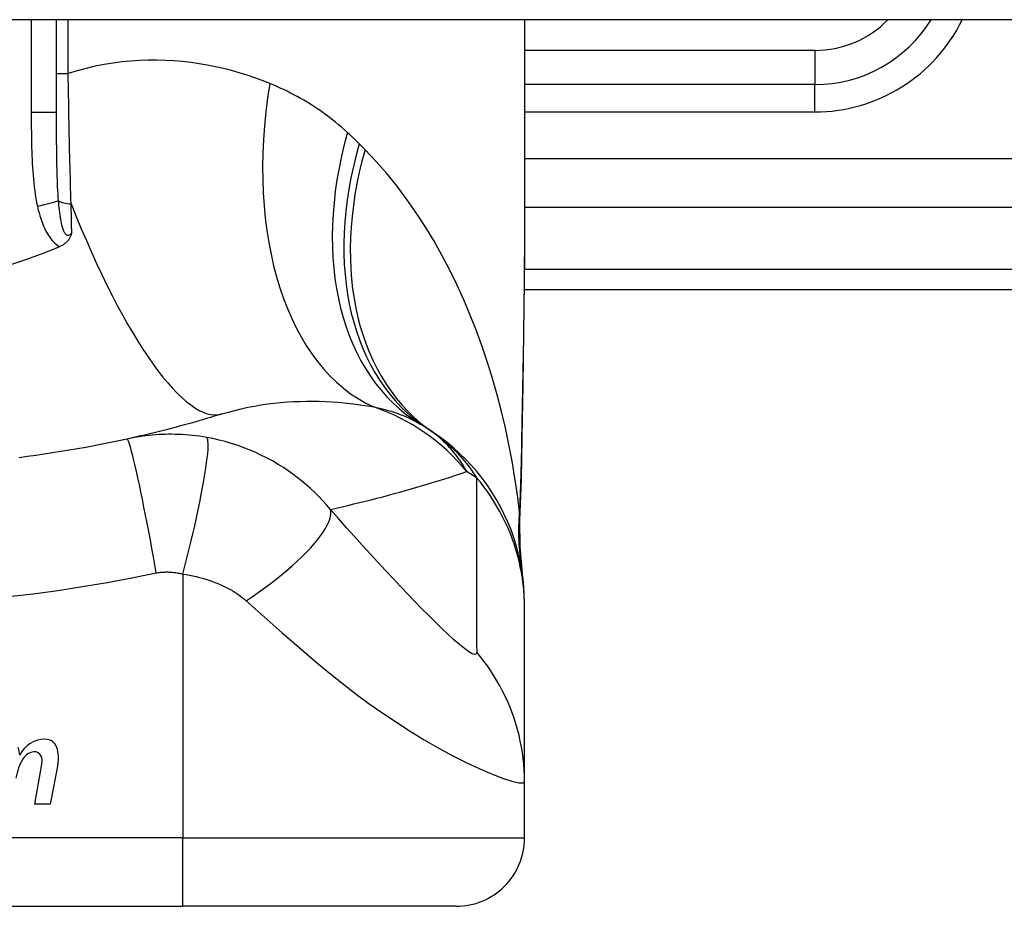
# Model space of a CAD drawing. Header units: inches. Extents: x 14 to 456, y 41 to 215.
# Tile 196 of 256: x 66.139 to 66.707, y 213.002 to 213.513. Entities that reach past the tile are written whole.
import ezdxf

# ---------------------------------------------------------------- set-up
doc = ezdxf.new("R2010")
doc.units = ezdxf.units.IN
doc.header["$MEASUREMENT"] = 0
doc.layers.add('Visible Edges(ANSI)', color=7, linetype='Continuous', lineweight=25)
doc.layers.add('Visible Tangent Edges(ANSI)', color=7, linetype='Continuous', lineweight=25)

msp = doc.modelspace()

# ---------------------------------------------------------------- linework, layer by layer
at = {"layer": 'Visible Edges(ANSI)'}
for p, q in [((109.5002228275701, 213.5133270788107), (61.89522282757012, 213.513327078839)), ((66.16039605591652, 213.4599317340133), (66.16039605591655, 213.5133270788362)), ((66.43008109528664, 213.5133270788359), (66.43008109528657, 213.3913785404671)), ((66.5974039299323, 213.4759176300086), (66.43008109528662, 213.4759176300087)), ((66.42989317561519, 213.3578073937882), (66.79425432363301, 213.3578073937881)), ((66.43008109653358, 213.17477801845), (66.43008109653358, 213.1771994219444)), ((66.43008109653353, 213.0743523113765), (66.43008109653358, 213.17477801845)), ((66.14794300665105, 213.0613475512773), (66.15199852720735, 213.0843475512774)), ((66.16118503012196, 213.0841997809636), (66.15674300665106, 213.0613475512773)), ((66.43008109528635, 213.0418152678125), (66.43008109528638, 213.0743523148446)), ((66.15674300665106, 213.0613475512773), (66.14794300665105, 213.0613475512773)), ((65.85921495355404, 213.0024451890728), (66.23323070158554, 213.0024451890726)), ((66.39071101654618, 213.0024451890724), (66.23323070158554, 213.0024451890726))]:
    msp.add_line(p, q, dxfattribs=at)
at = {"layer": 'Visible Edges(ANSI)', "flags": 128}
for points in [[(66.16915426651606, 213.3904865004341), (66.16903545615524, 213.3901038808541), (66.168909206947, 213.3897236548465), (66.16877465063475, 213.38934622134), (66.1686304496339, 213.3889710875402), (66.1684743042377, 213.3885960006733), (66.16830471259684, 213.3882213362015), (66.16812029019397, 213.387847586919), (66.16791958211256, 213.3874752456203), (66.1677011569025, 213.3871047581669), (66.16746358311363, 213.3867366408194), (66.16720542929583, 213.3863713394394), (66.166925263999, 213.3860093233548), (66.16662165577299, 213.3856511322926), (66.16629317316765, 213.3852971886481), (66.16594429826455, 213.3849535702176), (66.16557986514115, 213.3846249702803), (66.1652005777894, 213.3843113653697), (66.16480711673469, 213.384012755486), (66.16440013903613, 213.3837291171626), (66.16398039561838, 213.383460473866), (66.16354852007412, 213.3832067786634), (66.1631052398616, 213.3829680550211), (66.16265123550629, 213.3827442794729), (66.16218716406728, 213.382535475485)], [(66.43008109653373, 213.3913785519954), (66.4299376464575, 213.3623650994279), (66.42957686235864, 213.3328642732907), (66.42910309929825, 213.3029766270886), (66.42862072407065, 213.2728026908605)], [(66.16039604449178, 213.3817737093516), (66.15150950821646, 213.3782090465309), (66.14247335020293, 213.3749375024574), (66.13329479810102, 213.3719622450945)], [(66.16218716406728, 213.382535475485), (66.1621126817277, 213.3825034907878), (66.16203817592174, 213.382471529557), (66.16196367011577, 213.3824395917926), (66.16188914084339, 213.3824076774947), (66.16181461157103, 213.3823757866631), (66.16174005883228, 213.3823439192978), (66.16166548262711, 213.3823120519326), (66.16159090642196, 213.3822802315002), (66.16151633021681, 213.3822484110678), (66.16144173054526, 213.3822166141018), (66.16136710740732, 213.3821848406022), (66.16129248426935, 213.382153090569), (66.16121786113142, 213.3821213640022), (66.16114321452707, 213.3820896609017), (66.16106854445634, 213.3820579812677), (66.1609938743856, 213.3820263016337), (66.16091918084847, 213.381994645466), (66.16084448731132, 213.3819630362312), (66.1607697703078, 213.3819314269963), (66.16069505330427, 213.3818998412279), (66.16062033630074, 213.3818682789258), (66.16054557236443, 213.3818367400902), (66.1604708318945, 213.3818052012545), (66.16039604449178, 213.3817737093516)], [(66.25572330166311, 213.2861348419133), (66.25351846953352, 213.2854543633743), (66.25130699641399, 213.284780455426), (66.24908888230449, 213.2841131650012), (66.24686412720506, 213.2834525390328), (66.24463270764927, 213.282798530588), (66.24239464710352, 213.2821512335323), (66.24014992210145, 213.2815106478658), (66.23789855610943, 213.2808768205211), (66.23564050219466, 213.2802497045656), (66.23337580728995, 213.2796293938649), (66.23110442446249, 213.2790159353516), (66.22882635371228, 213.2784092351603), (66.22654159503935, 213.277809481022), (66.22425012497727, 213.2772165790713), (66.22195196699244, 213.2766306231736), (66.21964707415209, 213.276051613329), (66.21733546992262, 213.2754795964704), (66.2150171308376, 213.2749145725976), (66.21269203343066, 213.2743565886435), (66.21036020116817, 213.2738056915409), (66.20802163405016, 213.2732618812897), (66.20567628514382, 213.2727252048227), (66.20332415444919, 213.2721956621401), (66.20096526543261, 213.2716733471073)], [(66.20096526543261, 213.2716733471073), (66.19623847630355, 213.2706527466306), (66.1915073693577, 213.2696658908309), (66.18676075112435, 213.26871029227), (66.18200542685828, 213.2677873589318), (66.17724172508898, 213.2668969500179), (66.17246999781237, 213.2660391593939), (66.16769062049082, 213.2652138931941), (66.16290403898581, 213.2644211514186), (66.1581106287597, 213.2636609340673), (66.15331067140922, 213.2629332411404), (66.14850444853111, 213.2622379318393), (66.14369219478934, 213.2615750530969), (66.13887421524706, 213.2609445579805)], [(66.43008109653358, 213.1771994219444), (66.42998974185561, 213.1818439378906), (66.42971248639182, 213.1865233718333), (66.42924515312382, 213.1912267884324), (66.42858435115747, 213.1959429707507), (66.42772758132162, 213.2006602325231), (66.42667327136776, 213.2053664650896), (66.42542085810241, 213.2100494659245), (66.4239707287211, 213.214696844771), (66.42232434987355, 213.2192961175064), (66.42048420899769, 213.2238350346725), (66.41845380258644, 213.2283013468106), (66.41623767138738, 213.2326832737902), (66.41384133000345, 213.2369692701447), (66.41127118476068, 213.2411484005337), (66.40853458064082, 213.2452102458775), (66.40563963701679, 213.2491451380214), (66.40259517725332, 213.2529441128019), (66.39941072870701, 213.2565990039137), (66.39609631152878, 213.2601025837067), (66.39266243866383, 213.2634484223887), (66.38911995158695, 213.266631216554), (66.38547996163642, 213.2696463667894), (66.38175370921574, 213.2724904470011), (66.37795252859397, 213.2751608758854)], [(66.42862072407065, 213.2728026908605), (66.42811992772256, 213.2484977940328), (66.42727910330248, 213.2246988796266)], [(66.42727910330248, 213.2246988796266), (66.42732742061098, 213.2095230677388), (66.42882138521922, 213.1944035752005)]]:
    msp.add_lwpolyline(points, dxfattribs=at)
at = {"layer": 'Visible Edges(ANSI)'}
for centre, radius, start, end in [((66.59740392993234, 213.554657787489), 0.0787401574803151, 269.9999999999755, 328.3384884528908), ((66.30892404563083, 213.1792345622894), 0.1181102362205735, 56.47918401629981, 58.69993221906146), ((66.04622282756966, 212.7826494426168), 0.59381149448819, 56.03787205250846, 56.47918401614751), ((66.15385650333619, 213.0823582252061), 0.0163712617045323, 89.67879642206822, 153.9507817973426), ((66.15390903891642, 213.0917293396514), 0.0069999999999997, 18.47479057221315, 89.67879642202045), ((66.11998652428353, 213.0883363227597), 0.019199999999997, 3.616895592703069, 16.99279734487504), ((66.14824129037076, 213.0830755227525), 0.0084000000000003, 96.10268245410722, 147.6083346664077), ((66.14777352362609, 213.0874505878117), 0.0040000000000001, 23.5487451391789, 96.102682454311), ((66.14233778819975, 213.0878633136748), 0.019200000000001, 349.0000000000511, 18.47479057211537), ((66.16759662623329, 213.0714049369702), 0.0310000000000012, 148.5584146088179, 170.8256547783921), ((66.14392329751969, 213.0857725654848), 0.0082000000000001, 349.9922013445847, 23.54874513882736), ((66.3907110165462, 213.0418152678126), 0.0393700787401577, 269.9999999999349, 0)]:
    msp.add_arc(centre, radius, start, end, dxfattribs=at)
at = {"layer": 'Visible Tangent Edges(ANSI)'}
for p, q in [((66.14581848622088, 213.5133270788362), (66.14581848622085, 213.4599317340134)), ((66.1671381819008, 213.4823718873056), (66.16713818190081, 213.5133270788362)), ((66.59740392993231, 213.4956026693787), (66.43008109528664, 213.4956026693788)), ((66.59740392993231, 213.4956026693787), (66.5974039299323, 213.4759176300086)), ((66.16039605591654, 213.4823718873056), (66.16713818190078, 213.4823718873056)), ((66.59740392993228, 213.4601695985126), (66.5974039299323, 213.4759176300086)), ((66.16039605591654, 213.4599317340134), (66.14581848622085, 213.4599317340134)), ((66.43008109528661, 213.4601695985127), (66.59740392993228, 213.4601695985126)), ((67.02017348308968, 213.4331701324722), (66.4300810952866, 213.4331701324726)), ((66.4300810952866, 213.4053312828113), (66.9741406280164, 213.405331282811)), ((66.79425432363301, 213.3693386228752), (66.42999554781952, 213.3693386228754)), ((66.2332307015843, 213.193894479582), (66.23323070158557, 213.0418152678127)), ((66.23323070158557, 213.0418152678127), (65.85921495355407, 213.0418152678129)), ((66.23323070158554, 213.0024451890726), (66.23323070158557, 213.0418152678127)), ((66.23323070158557, 213.0418152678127), (66.43008109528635, 213.0418152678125))]:
    msp.add_line(p, q, dxfattribs=at)
at = {"layer": 'Visible Tangent Edges(ANSI)', "flags": 128}
for points in [[(66.28323654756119, 213.4765636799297), (66.27894520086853, 213.4782412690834), (66.27459119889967, 213.4798265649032), (66.27017677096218, 213.481315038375), (66.26570414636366, 213.4827021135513), (66.26117553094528, 213.4839832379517), (66.25659320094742, 213.4851538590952), (66.25195936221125, 213.4862094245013), (66.24727622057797, 213.4871454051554), (66.24254602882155, 213.4879572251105), (66.23777101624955, 213.4886403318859), (66.23295294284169, 213.4891910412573), (66.22809293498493, 213.4896056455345), (66.22319216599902, 213.4898796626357), (66.21825183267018, 213.4900086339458), (66.21327310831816, 213.4899881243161), (66.20825718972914, 213.4898136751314), (66.20320525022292, 213.48948080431), (66.19811848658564, 213.4889850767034), (66.1929980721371, 213.4883220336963), (66.18785069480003, 213.4874872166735), (66.18268527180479, 213.4864774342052), (66.17750752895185, 213.4852900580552), (66.17232323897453, 213.4839224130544), (66.16713817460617, 213.4823718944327)], [(66.16881250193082, 213.4072308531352), (66.16871474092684, 213.4102276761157), (66.16861944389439, 213.4132409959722), (66.16852661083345, 213.4162700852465), (66.16843628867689, 213.4193141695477), (66.16834847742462, 213.4223725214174), (66.16826313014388, 213.4254443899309), (66.16818031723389, 213.42852904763), (66.16809999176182, 213.4316257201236), (66.16802220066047, 213.4347336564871), (66.16794687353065, 213.4378521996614), (66.16787403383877, 213.4409810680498), (66.16780358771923, 213.4441200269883), (66.16773555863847, 213.4472688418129), (66.16766989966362, 213.4504273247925), (66.16760658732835, 213.4535951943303), (66.16754557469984, 213.4567722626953), (66.1674868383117, 213.4599577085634), (66.16743040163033, 213.4631496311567), (66.16737621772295, 213.4663468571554), (66.16732426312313, 213.4695482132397), (66.1672744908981, 213.4727525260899), (66.16722692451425, 213.4759586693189), (66.16718149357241, 213.4791655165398), (66.16713817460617, 213.4823718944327)], [(66.32803392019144, 213.448355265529), (66.3263556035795, 213.4498752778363), (66.3246594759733, 213.4513644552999), (66.32294574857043, 213.4528228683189), (66.32121465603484, 213.4542506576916), (66.31946636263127, 213.4556478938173), (66.31770112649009, 213.4570146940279), (66.31591908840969, 213.4583511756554), (66.31412052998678, 213.4596574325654), (66.31230563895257, 213.4609335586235), (66.31047488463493, 213.4621795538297), (66.30862843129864, 213.463395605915), (66.30676632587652, 213.4645819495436), (66.30488866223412, 213.4657387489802), (66.30299551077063, 213.4668662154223), (66.30108696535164, 213.4679645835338), (66.29916311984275, 213.4690340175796), (66.29722397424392, 213.47007477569), (66.29526955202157, 213.471086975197), (66.29330013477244, 213.4720706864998), (66.29131595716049, 213.4730259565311), (66.28931725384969, 213.4739528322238), (66.28730428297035, 213.4748514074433), (66.28527727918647, 213.4757216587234), (66.28323654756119, 213.4765636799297)], [(66.14581848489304, 213.4599317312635), (66.14581984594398, 213.4576715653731), (66.14582444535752, 213.4554111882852), (66.14583312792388, 213.4531506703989), (66.14584673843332, 213.4508901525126), (66.14586626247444, 213.4486296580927), (66.1458929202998, 213.4463692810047), (66.14592774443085, 213.4441090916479), (66.14597186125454, 213.4418492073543), (66.14602630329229, 213.4395897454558), (66.14609257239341, 213.4373307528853), (66.14617245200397, 213.4350721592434), (66.14626767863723, 213.4328138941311), (66.14637998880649, 213.4305558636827), (66.14651111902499, 213.4282980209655), (66.1466628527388, 213.4260402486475), (66.14683678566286, 213.4237826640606), (66.14703446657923, 213.4215264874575), (66.14725927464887, 213.4192729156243), (66.14751463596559, 213.4170230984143), (66.1478040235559, 213.4147781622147), (66.14813095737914, 213.4125392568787), (66.14849886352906, 213.4103075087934), (66.14891126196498, 213.4080840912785), (66.14937162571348, 213.4058701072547)], [(66.1615196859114, 213.4090071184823), (66.16137412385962, 213.4109582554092), (66.16124369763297, 213.4129317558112), (66.16112735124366, 213.4149263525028), (66.16102395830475, 213.4169407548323), (66.16093243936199, 213.4189736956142), (66.1608516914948, 213.4210239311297), (66.16078061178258, 213.4230901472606), (66.16071807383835, 213.4251710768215), (66.16066306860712, 213.4272654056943), (66.16061510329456, 213.4293716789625), (66.16057361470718, 213.4314894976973), (66.16053811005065, 213.4336186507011), (66.16050800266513, 213.4357588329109), (66.16048272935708, 213.437909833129), (66.16046177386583, 213.4400713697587), (66.16044457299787, 213.4422431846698), (66.1604306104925, 213.4444249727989), (66.16041960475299, 213.4466161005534), (66.16041118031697, 213.448816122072), (66.16040498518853, 213.4510245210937), (66.16040069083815, 213.4532408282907), (66.16039794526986, 213.455464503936), (66.16039649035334, 213.4576950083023), (66.16039604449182, 213.4599317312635)], [(66.334846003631, 213.4418125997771), (66.33456734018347, 213.4420913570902), (66.33428823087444, 213.4423695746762), (66.33400867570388, 213.4426472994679), (66.3337286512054, 213.4429244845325), (66.33344820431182, 213.44320112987), (66.33316728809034, 213.4434772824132), (66.33288592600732, 213.4437528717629), (66.33260411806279, 213.4440279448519), (66.33232184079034, 213.4443024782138), (66.33203914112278, 213.4445764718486), (66.33175597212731, 213.4448499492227), (66.33147235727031, 213.4451228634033), (66.33118827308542, 213.4453952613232), (66.3309037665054, 213.4456670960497), (66.33061881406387, 213.4459383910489), (66.33033339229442, 213.4462091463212), (66.33004752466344, 213.4464793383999), (66.32976121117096, 213.4467489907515), (66.32947445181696, 213.447018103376), (66.32918724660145, 213.447286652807), (66.32889959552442, 213.4475546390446), (66.32861147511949, 213.4478220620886), (66.32832293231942, 213.4480889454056), (66.32803392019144, 213.448355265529)], [(66.33819346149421, 213.4384299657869), (66.33805500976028, 213.4385709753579), (66.33791648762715, 213.4387119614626), (66.33777787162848, 213.4388529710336), (66.33763918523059, 213.4389939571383), (66.33750038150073, 213.4391349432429), (66.33736148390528, 213.4392759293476), (66.33722251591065, 213.4394169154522), (66.33708343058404, 213.4395578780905), (66.33694427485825, 213.4396988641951), (66.33680502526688, 213.4398398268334), (66.3366656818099, 213.4399807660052), (66.33652624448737, 213.4401217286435), (66.33638673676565, 213.4402626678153), (66.33624711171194, 213.4404036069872), (66.33610741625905, 213.4405445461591), (66.33596762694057, 213.4406854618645), (66.33582772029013, 213.44082637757), (66.33568774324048, 213.4409672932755), (66.33554769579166, 213.4411081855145), (66.33540753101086, 213.4412490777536), (66.33526727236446, 213.4413899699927), (66.3351269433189, 213.4415308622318), (66.33498652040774, 213.4416717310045), (66.334846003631, 213.4418125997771)], [(66.42716127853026, 213.2297631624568), (66.42596886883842, 213.2394885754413), (66.42456849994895, 213.2491948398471), (66.42295891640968, 213.2588724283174), (66.42113882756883, 213.2685119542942), (66.41910696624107, 213.2781039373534), (66.41686207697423, 213.287638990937), (66.41440285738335, 213.2971076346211), (66.41172806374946, 213.3065004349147), (66.40883664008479, 213.3158077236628), (66.40572862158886, 213.3250184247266), (66.40240238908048, 213.3341229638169), (66.39885600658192, 213.3431121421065), (66.39508752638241, 213.3519767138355), (66.39109502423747, 213.360707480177), (66.38687657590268, 213.3692951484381), (66.38243022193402, 213.377730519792), (66.37775063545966, 213.3860087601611), (66.37282952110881, 213.3941250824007), (66.36766602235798, 213.4020620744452), (66.36225950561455, 213.4098019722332), (66.35660933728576, 213.4173269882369), (66.35071507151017, 213.4246191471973), (66.34457653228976, 213.431659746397), (66.33819346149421, 213.4384299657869)], [(66.16915426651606, 213.3904865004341), (66.1686809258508, 213.3898756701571), (66.16818691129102, 213.3894026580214), (66.16767961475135, 213.3890888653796), (66.1671663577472, 213.3889556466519), (66.16665619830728, 213.3890221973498), (66.16616089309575, 213.3892838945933), (66.16568825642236, 213.3897216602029), (66.16524582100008, 213.3903161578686), (66.16483715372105, 213.391047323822), (66.1644593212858, 213.391893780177), (66.1641121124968, 213.3928346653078), (66.16379517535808, 213.3938484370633), (66.16350642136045, 213.3949183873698), (66.16324216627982, 213.3960389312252), (66.1629995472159, 213.3972045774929), (66.1627760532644, 213.3984099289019), (66.16257015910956, 213.3996506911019), (66.16238057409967, 213.4009230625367), (66.16220591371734, 213.4022232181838), (66.16204486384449, 213.4035473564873), (66.16189646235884, 213.4048917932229), (66.16175998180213, 213.4062525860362), (66.16163462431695, 213.4076257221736), (66.1615196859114, 213.4090071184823)], [(66.16915426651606, 213.3904865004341), (66.16914032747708, 213.3911749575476), (66.16912638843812, 213.3918643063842), (66.16911237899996, 213.3925545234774), (66.1690983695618, 213.3932456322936), (66.16908433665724, 213.3939375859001), (66.16907025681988, 213.3946304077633), (66.16905615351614, 213.3953240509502), (66.169042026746, 213.3960185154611), (66.16902787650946, 213.3967137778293), (66.16901370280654, 213.3974098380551), (66.1689995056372, 213.3981066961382), (66.16898526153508, 213.3988043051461), (66.16897101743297, 213.3995026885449), (66.16895672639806, 213.4002017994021), (66.16894241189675, 213.4009016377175), (66.16892807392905, 213.4016022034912), (66.16891371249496, 213.4023034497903), (66.16889932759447, 213.4030054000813), (66.16888491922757, 213.4037080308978), (66.1688704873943, 213.4044113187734), (66.16885603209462, 213.405115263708), (66.16884155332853, 213.4058198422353), (66.16882702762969, 213.4065250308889), (66.16881250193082, 213.4072308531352)], [(66.14937162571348, 213.4058701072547), (66.14962187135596, 213.4047649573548), (66.14988779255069, 213.4036589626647), (66.15017018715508, 213.4025536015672), (66.15046985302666, 213.4014503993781), (66.15078758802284, 213.4003507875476), (66.15112428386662, 213.3992563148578), (66.15148057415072, 213.3981683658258), (66.15185758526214, 213.3970883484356), (66.15225677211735, 213.3960177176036), (66.15267954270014, 213.3949579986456), (66.15312732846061, 213.3939105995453), (66.15360153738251, 213.3928770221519), (66.15410364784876, 213.3918587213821), (66.15463530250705, 213.3908575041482), (66.15519924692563, 213.3898755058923), (66.15579857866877, 213.38891483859), (66.15643637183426, 213.3879776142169), (66.15711663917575, 213.3870654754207), (66.15784313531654, 213.3861833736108), (66.15861642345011, 213.3853403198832), (66.1594368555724, 213.3845453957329), (66.1603045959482, 213.3838074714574), (66.1612200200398, 213.3831353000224), (66.16218716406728, 213.382535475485)], [(66.43008113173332, 213.3913785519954), (66.4300758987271, 213.3866054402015), (66.43006077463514, 213.3818175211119), (66.43003643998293, 213.3770149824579), (66.43000354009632, 213.3721981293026), (66.42996272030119, 213.36736719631), (66.42991460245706, 213.3625225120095), (66.42985983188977, 213.3576643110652), (66.42979903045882, 213.3527928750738), (66.42973285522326, 213.3479085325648), (66.42966192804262, 213.3430118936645), (66.42958677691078, 213.338103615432), (66.42950796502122, 213.3331841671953), (66.42942598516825, 213.3282538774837), (66.42934138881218, 213.3233131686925), (66.4292547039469, 213.3183624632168), (66.42916645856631, 213.3134021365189), (66.42907716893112, 213.3084324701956), (66.42898729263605, 213.3034532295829), (66.42889725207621, 213.2984645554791), (66.4288074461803, 213.2934667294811), (66.4287182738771, 213.2884601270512), (66.42863015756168, 213.2834449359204), (66.42854349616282, 213.2784215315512), (66.42845870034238, 213.2733901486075)], [(66.25572330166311, 213.2861348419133), (66.25941315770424, 213.2872296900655), (66.26313185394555, 213.2882324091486), (66.26687443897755, 213.2891434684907), (66.27063582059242, 213.2899632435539), (66.27441043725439, 213.2906928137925), (66.27819272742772, 213.2913336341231), (66.28197710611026, 213.291887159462), (66.28575787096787, 213.2923547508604), (66.2895257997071, 213.2927383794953), (66.2932769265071, 213.2930406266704), (66.29701003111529, 213.2932641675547), (66.30072389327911, 213.2934115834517), (66.30441724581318, 213.2934855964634), (66.30808884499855, 213.2934888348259), (66.31173749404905, 213.2934239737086), (66.3153619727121, 213.2932935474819), (66.31896087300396, 213.2930996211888), (66.3225317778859, 213.2928447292), (66.32607229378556, 213.2925314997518), (66.32957988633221, 213.2921625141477), (66.33305216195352, 213.2917404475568), (66.33648663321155, 213.2912678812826), (66.33988083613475, 213.2907473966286), (66.34323235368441, 213.290181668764)], [(66.34323235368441, 213.290181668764), (66.34453201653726, 213.2899134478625), (66.34581722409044, 213.2896323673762), (66.34708776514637, 213.2893385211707), (66.3483434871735, 213.2890318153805), (66.34958424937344, 213.2887122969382), (66.35080994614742, 213.2883798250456), (66.35202046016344, 213.2880344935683), (66.35321566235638, 213.2876762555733), (66.35439556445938, 213.2873050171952), (66.35556026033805, 213.2869207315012), (66.35670977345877, 213.286523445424), (66.35784416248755, 213.2861129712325), (66.35896346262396, 213.2856893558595), (66.360067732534, 213.2852525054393), (66.36115701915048, 213.2848023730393), (66.36223132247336, 213.2843389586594), (66.3632905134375, 213.2838622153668), (66.36433462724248, 213.2833722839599), (66.3653636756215, 213.282869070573), (66.36637772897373, 213.2823526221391), (66.36737681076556, 213.281822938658), (66.36836096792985, 213.2812801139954), (66.3693302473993, 213.2807240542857), (66.37028468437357, 213.2801548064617)], [(66.39684364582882, 213.2529056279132), (66.39623700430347, 213.2540096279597), (66.39560652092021, 213.2551099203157), (66.39495146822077, 213.2562061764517), (66.39427115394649, 213.2572980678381), (66.3935648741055, 213.2583853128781), (66.39283188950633, 213.2594676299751), (66.39207151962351, 213.2605446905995), (66.391283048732, 213.2616162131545), (66.39046576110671, 213.2626818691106), (66.38961895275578, 213.2637413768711), (66.38874190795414, 213.2647944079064), (66.38783393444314, 213.2658406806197), (66.38689429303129, 213.2668799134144), (66.38592230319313, 213.2679117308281), (66.38491697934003, 213.2689358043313), (66.3838769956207, 213.2699514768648), (66.38280101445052, 213.2709581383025), (66.38168770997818, 213.2719551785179), (66.38053574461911, 213.2729419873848), (66.37934378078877, 213.273917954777), (66.37811048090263, 213.2748824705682), (66.37683450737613, 213.2758349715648), (66.3755145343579, 213.2767748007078), (66.37414923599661, 213.2777013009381)], [(66.24696984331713, 213.272598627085), (66.24489470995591, 213.2729479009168), (66.24282778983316, 213.2732583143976), (66.240784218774, 213.2735292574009), (66.23875958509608, 213.2737620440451), (66.23674109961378, 213.2739583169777), (66.23471590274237, 213.2741196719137), (66.23267716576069, 213.2742473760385), (66.23068522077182, 213.2743386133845), (66.22874119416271, 213.2743946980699), (66.22682239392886, 213.2744185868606), (66.22491753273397, 213.2744117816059), (66.223029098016, 213.2743747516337), (66.22115929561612, 213.2743083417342), (66.2193002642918, 213.274212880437), (66.21744041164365, 213.2740879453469), (66.21558269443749, 213.2739337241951), (66.21373182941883, 213.2737505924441), (66.21188786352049, 213.2735388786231), (66.21005023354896, 213.2732985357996), (66.20821915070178, 213.2730297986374), (66.20639482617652, 213.2727327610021), (66.20457756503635, 213.2724075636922), (66.20276783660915, 213.2720544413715), (66.20096526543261, 213.2716733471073)], [(66.21789929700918, 213.1945571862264), (66.217077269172, 213.1991906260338), (66.21622726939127, 213.2039122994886), (66.21535291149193, 213.2086973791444), (66.21445846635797, 213.2135180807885), (66.21354883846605, 213.2183437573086), (66.21262949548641, 213.2231415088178), (66.21170642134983, 213.2278766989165), (66.21078595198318, 213.2325136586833), (66.2098746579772, 213.2370162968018), (66.20897932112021, 213.2413491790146), (66.20810660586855, 213.2454782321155), (66.20726301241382, 213.2493717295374), (66.20645468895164, 213.2530009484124), (66.20568726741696, 213.2563408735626), (66.20496576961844, 213.2593709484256), (66.20429444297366, 213.2620753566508), (66.20367676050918, 213.2644431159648), (66.20311528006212, 213.2664684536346), (66.20261173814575, 213.2681503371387), (66.20216695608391, 213.2694924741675), (66.2017809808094, 213.2705027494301), (66.20145306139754, 213.2711927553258), (66.20118181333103, 213.2715771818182), (66.20096526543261, 213.2716733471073)], [(66.23323069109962, 213.1938944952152), (66.23439173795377, 213.198389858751), (66.23555076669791, 213.2029740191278), (66.2367005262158, 213.20762435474), (66.23783324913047, 213.2123157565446), (66.23894079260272, 213.2170205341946), (66.24001477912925, 213.2217089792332), (66.24104678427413, 213.2263496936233), (66.24202847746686, 213.2309103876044), (66.24295180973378, 213.2353583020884), (66.24380922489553, 213.2396610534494), (66.24459389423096, 213.2437872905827), (66.24529978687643, 213.2477075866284), (66.24592192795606, 213.2513949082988), (66.24645642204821, 213.254825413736), (66.24690059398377, 213.2579787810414), (66.24725298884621, 213.2608388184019), (66.24751341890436, 213.2633935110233), (66.24768284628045, 213.2656352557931), (66.24776342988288, 213.2675607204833), (66.24775824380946, 213.2691707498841), (66.24767130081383, 213.2704699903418), (66.24750731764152, 213.2714665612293), (66.2472715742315, 213.2721715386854), (66.24696984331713, 213.272598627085)], [(66.31821393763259, 213.2311680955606), (66.31598908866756, 213.2337702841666), (66.31371496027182, 213.2362810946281), (66.31139373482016, 213.2387027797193), (66.3090268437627, 213.2410377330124), (66.30661499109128, 213.2432885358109), (66.30415881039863, 213.2454576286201), (66.30165853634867, 213.2475477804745), (66.29911149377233, 213.2495619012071), (66.29651451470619, 213.2515030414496), (66.29386443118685, 213.2533742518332), (66.29110666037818, 213.2552115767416), (66.28806288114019, 213.2571168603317), (66.28477300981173, 213.2590386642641), (66.28146802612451, 213.2608316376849), (66.2781746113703, 213.2624880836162), (66.27483287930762, 213.2640421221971), (66.27143891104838, 213.2654953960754), (66.268010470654, 213.2668401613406), (66.26455304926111, 213.2680753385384), (66.26106556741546, 213.2692020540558), (66.25755548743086, 213.2702185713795), (66.25403165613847, 213.2711236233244), (66.25050200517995, 213.2719165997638), (66.24696984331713, 213.272598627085)], [(66.37795252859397, 213.2751608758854), (66.3790100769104, 213.2744349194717), (66.38006402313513, 213.2736838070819), (66.38111440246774, 213.2729070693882), (66.3821612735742, 213.2721042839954), (66.3832046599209, 213.27127488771), (66.38424462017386, 213.2704184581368), (66.38528118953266, 213.2695344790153), (66.3863148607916, 213.2686222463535), (66.38734643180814, 213.2676804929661), (66.38837583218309, 213.2667082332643), (66.38940300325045, 213.2657044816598), (66.39042787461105, 213.2646683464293), (66.3914503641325, 213.2635988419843), (66.39247040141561, 213.2624949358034), (66.39348792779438, 213.2613557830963), (66.39450284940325, 213.2601803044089), (66.39551511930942, 213.2589676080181), (66.39652463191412, 213.2577167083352), (66.39753131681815, 213.2564264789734), (66.39853490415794, 213.2550952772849), (66.39953507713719, 213.2537216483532), (66.40053151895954, 213.2523040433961), (66.40152393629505, 213.2508410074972), (66.40251198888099, 213.2493311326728)], [(66.42845870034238, 213.2733901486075), (66.42842712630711, 213.2715398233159), (66.42839392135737, 213.2696918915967), (66.42835905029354, 213.2678463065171), (66.4283224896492, 213.2660031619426), (66.42828418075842, 213.264162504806), (66.42824410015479, 213.2623244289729), (66.42820218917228, 213.2604888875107), (66.42815840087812, 213.2586559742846), (66.42811268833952, 213.2568258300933), (66.4280650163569, 213.2549984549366), (66.42801533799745, 213.2531740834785), (66.42796358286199, 213.2513527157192), (66.42790971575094, 213.2495344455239), (66.4278536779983, 213.2477194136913), (66.42779541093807, 213.2459075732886), (66.42773486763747, 213.2440991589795), (66.42767197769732, 213.2422941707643), (66.42760670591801, 213.2404927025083), (66.42753897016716, 213.2386948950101), (66.42746871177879, 213.2369007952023), (66.4273958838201, 213.2351104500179), (66.42732041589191, 213.2333240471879), (66.42724223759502, 213.2315415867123), (66.42716127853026, 213.2297631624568)], [(66.42862072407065, 213.2728026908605), (66.42862078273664, 213.2728275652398), (66.42862023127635, 213.2728523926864), (66.42861906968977, 213.2728771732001), (66.4286172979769, 213.2729019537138), (66.42861492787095, 213.2729266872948), (66.42861194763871, 213.2729513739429), (66.42860836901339, 213.2729760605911), (66.42860420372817, 213.2730007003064), (66.42859942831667, 213.273025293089), (66.42859407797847, 213.2730498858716), (66.4285881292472, 213.2730744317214), (66.42858159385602, 213.2730989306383), (66.42857448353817, 213.2731233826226), (66.42856678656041, 213.2731478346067), (66.42855852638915, 213.2731722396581), (66.42854967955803, 213.2731965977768), (66.42854026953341, 213.2732209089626), (66.42853029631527, 213.2732452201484), (66.42851975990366, 213.2732694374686), (66.42850866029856, 213.2732936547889), (66.42849699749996, 213.2733178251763), (66.42848478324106, 213.2733419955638), (66.42847201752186, 213.2733660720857), (66.42845870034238, 213.2733901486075)], [(66.31821393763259, 213.2311680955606), (66.32160903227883, 213.2319275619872), (66.32499354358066, 213.2327000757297), (66.32836754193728, 213.2334855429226), (66.33173102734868, 213.234283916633), (66.33508402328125, 213.2350952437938), (66.33842660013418, 213.2359193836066), (66.34175875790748, 213.2367563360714), (66.34508056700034, 213.2376060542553), (66.34839202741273, 213.2384684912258), (66.35169318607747, 213.2393436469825), (66.35498406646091, 213.2402313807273), (66.35826472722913, 213.241131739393), (66.36153518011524, 213.2420446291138), (66.36479547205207, 213.2429700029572), (66.36804560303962, 213.243907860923), (66.37128562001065, 213.2448582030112), (66.37451552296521, 213.2458209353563), (66.37773534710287, 213.2467960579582), (66.3809451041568, 213.2477835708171), (66.38414480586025, 213.2487834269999), (66.38733449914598, 213.2497955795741), (66.39051419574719, 213.2508199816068), (66.39368389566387, 213.2518566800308), (66.39684364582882, 213.2529056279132)], [(66.40251198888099, 213.2493311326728), (66.40251198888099, 213.2451313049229), (66.40251198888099, 213.2409322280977), (66.40251198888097, 213.2367501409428), (66.40251198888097, 213.2325686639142), (66.40251198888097, 213.2283829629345), (66.40251198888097, 213.2241962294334), (66.40251198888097, 213.220010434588), (66.40251198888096, 213.2158252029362), (66.40251198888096, 213.2116396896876), (66.40251198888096, 213.2074540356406), (66.40251198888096, 213.2032684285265), (66.40251198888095, 213.1990828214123), (66.40251198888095, 213.1948972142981), (66.40251198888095, 213.190711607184), (66.40251198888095, 213.1865260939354), (66.40251198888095, 213.1823406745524), (66.40251198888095, 213.1781548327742), (66.40251198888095, 213.1739686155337), (66.40251198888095, 213.169783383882), (66.40251198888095, 213.1655982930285), (66.40251198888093, 213.1614088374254), (66.40251198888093, 213.157214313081), (66.40249658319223, 213.1530453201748), (66.40254433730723, 213.1488179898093)], [(66.43008109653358, 213.17477801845), (66.43003300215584, 213.1780908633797), (66.42988786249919, 213.1814163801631), (66.4296445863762, 213.1847503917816), (66.42930227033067, 213.1880888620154), (66.4288602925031, 213.1914274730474), (66.42831825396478, 213.1947620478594), (66.42767601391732, 213.1980881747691), (66.42693370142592, 213.2014015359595), (66.42609168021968, 213.2046978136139), (66.42515059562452, 213.2079726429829), (66.42411132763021, 213.2112217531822), (66.4229750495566, 213.214440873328), (66.42174315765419, 213.2176258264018), (66.42041730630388, 213.2207725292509), (66.4189993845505, 213.2238769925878), (66.41749151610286, 213.2269353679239), (66.41589604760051, 213.2299439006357), (66.41421552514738, 213.2328990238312), (66.41245269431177, 213.2357973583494), (66.41061048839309, 213.2386357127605), (66.40869200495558, 213.2414109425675), (66.40670048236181, 213.2441203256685), (66.40463931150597, 213.2467611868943), (66.40251198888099, 213.2493311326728)], [(66.26969380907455, 213.1784859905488), (66.27317575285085, 213.1808411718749), (66.27664406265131, 213.1832614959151), (66.28008181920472, 213.1857388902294), (66.2834713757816, 213.1882641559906), (66.28679452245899, 213.1908271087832), (66.29003274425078, 213.1934168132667), (66.29316752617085, 213.1960213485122), (66.29618063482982, 213.1986283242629), (66.29905442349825, 213.2012249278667), (66.30177218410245, 213.2037979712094), (66.30431842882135, 213.2063344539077), (66.30667914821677, 213.2088213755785), (66.30884213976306, 213.2112462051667), (66.31079714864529, 213.2135971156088), (66.31253598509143, 213.2158628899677), (66.31405280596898, 213.2180335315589), (66.31534397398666, 213.2201000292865), (66.31640812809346, 213.22205463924), (66.31724620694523, 213.223890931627), (66.31786114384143, 213.2256038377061), (66.3182579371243, 213.2271896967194), (66.3184432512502, 213.2286461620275), (66.31842539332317, 213.2299722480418), (66.31821393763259, 213.2311680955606)], [(66.40254433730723, 213.1488179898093), (66.40229366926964, 213.1477750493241), (66.40141955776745, 213.1474874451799), (66.3999472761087, 213.1479524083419), (66.39792972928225, 213.1491223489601), (66.3954501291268, 213.1509144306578), (66.39259579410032, 213.1532300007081), (66.38944124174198, 213.1559788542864), (66.38604839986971, 213.1590827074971), (66.38246962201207, 213.1624737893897), (66.37874008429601, 213.1661038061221), (66.3748881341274, 213.1699329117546), (66.37093221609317, 213.173933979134), (66.36688766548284, 213.1780844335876), (66.36276438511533, 213.182369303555), (66.35857034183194, 213.1867763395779), (66.35431024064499, 213.191298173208), (66.349986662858, 213.1959307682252), (66.34560382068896, 213.2006684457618), (66.3411697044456, 213.2055023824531), (66.33669149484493, 213.2104246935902), (66.33216172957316, 213.2154447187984), (66.32756393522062, 213.2205834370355), (66.32288968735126, 213.2258530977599), (66.31821393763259, 213.2311680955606)], [(66.4272583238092, 213.2267873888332), (66.42725417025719, 213.226854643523), (66.42725004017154, 213.2269272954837), (66.42724593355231, 213.2270052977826), (66.4272418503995, 213.2270886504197), (66.42723777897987, 213.2271772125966), (66.42723371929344, 213.2272709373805), (66.42722969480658, 213.2273697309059), (66.42722567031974, 213.2274735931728), (66.42722165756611, 213.2275823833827), (66.42721765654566, 213.2276960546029), (66.42721366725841, 213.2278145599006), (66.42720967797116, 213.2279378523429), (66.42720568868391, 213.2280657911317), (66.42720171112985, 213.2281984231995), (66.4271977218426, 213.2283355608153), (66.42719372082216, 213.228477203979), (66.42718971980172, 213.2286233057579), (66.42718570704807, 213.2287737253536), (66.42718168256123, 213.2289284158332), (66.427177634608, 213.2290872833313), (66.42717357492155, 213.229250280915), (66.42716950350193, 213.2294173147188), (66.4271653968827, 213.229588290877), (66.42716127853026, 213.2297631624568)], [(66.42727863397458, 213.2246988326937), (66.42728234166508, 213.2247862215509), (66.42728566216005, 213.224873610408), (66.4272885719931, 213.2249609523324), (66.42729109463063, 213.225048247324), (66.42729321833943, 213.2251355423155), (66.42729495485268, 213.2252227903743), (66.42729628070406, 213.2253100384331), (66.42729721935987, 213.225397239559), (66.42729775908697, 213.2254843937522), (66.42729789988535, 213.2255715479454), (66.42729764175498, 213.225658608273), (66.42729699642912, 213.2257456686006), (66.42729595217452, 213.2258327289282), (66.42729450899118, 213.2259196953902), (66.42729266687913, 213.2260066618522), (66.42729043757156, 213.2260935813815), (66.42728780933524, 213.2261804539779), (66.42728478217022, 213.2262672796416), (66.42728136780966, 213.2263540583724), (66.42727754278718, 213.2264408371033), (66.42727333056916, 213.2265275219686), (66.42726873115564, 213.2266142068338), (66.42726372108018, 213.2267008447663), (66.4272583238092, 213.2267873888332)], [(66.13254138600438, 213.1809298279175), (66.14685903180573, 213.1825876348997), (66.16114412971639, 213.1845031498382), (66.17539236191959, 213.1866775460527), (66.18959908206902, 213.1891122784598), (66.2037577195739, 213.1918084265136), (66.21789929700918, 213.1945571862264)], [(66.21789929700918, 213.1945571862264), (66.21851160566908, 213.1946594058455), (66.2191258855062, 213.1947506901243), (66.21974215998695, 213.1948311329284), (66.22036021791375, 213.1949006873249), (66.22097989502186, 213.1949592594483), (66.22160100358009, 213.1950068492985), (66.22222342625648, 213.1950434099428), (66.2228472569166, 213.195068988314), (66.22347240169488, 213.1950835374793), (66.22409724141, 213.195086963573), (66.22472069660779, 213.1950791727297), (66.22534656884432, 213.1950603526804), (66.22597734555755, 213.1950305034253), (66.22661222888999, 213.1949893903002), (66.22725030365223, 213.1949368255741), (66.22789523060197, 213.1948724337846), (66.22855435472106, 213.194795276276), (66.22922718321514, 213.1947050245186), (66.22989376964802, 213.1946025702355), (66.23055627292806, 213.1944876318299), (66.23121884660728, 213.1943596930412), (66.23188559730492, 213.1942182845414), (66.23255790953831, 213.1940631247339), (66.23323069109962, 213.1938944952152)], [(66.23323069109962, 213.1938944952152), (66.2351535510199, 213.1935769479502), (66.23706854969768, 213.1932215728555), (66.23897350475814, 213.1928284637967), (66.24086365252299, 213.1923982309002), (66.2427338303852, 213.1919316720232), (66.24457957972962, 213.1914299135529), (66.24640115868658, 213.1908929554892), (66.24819528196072, 213.190321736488), (66.2499519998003, 213.1897191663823), (66.25167323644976, 213.1890851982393), (66.25339111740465, 213.1884098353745), (66.25509083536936, 213.187696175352), (66.25664766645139, 213.1869893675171), (66.25804065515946, 213.1863052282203), (66.25936608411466, 213.1856128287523), (66.26065333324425, 213.1849014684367), (66.26190397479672, 213.1841708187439), (66.263119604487, 213.1834203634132), (66.2643016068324, 213.1826497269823), (66.265449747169, 213.1818586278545), (66.26656365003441, 213.1810468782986), (66.26764289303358, 213.1802142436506), (66.26868665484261, 213.1793606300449), (66.26969380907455, 213.1784859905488)], [(66.26969380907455, 213.1784859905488), (66.27656638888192, 213.1723426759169), (66.28349357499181, 213.1661713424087), (66.29037650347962, 213.1600665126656), (66.29725985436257, 213.1540250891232), (66.30420302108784, 213.1480351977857), (66.31124676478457, 213.142096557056), (66.31840403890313, 213.1362260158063), (66.32568406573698, 213.1304416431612), (66.33309803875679, 213.1247580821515), (66.34065938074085, 213.1191884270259), (66.34837250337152, 213.1137491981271), (66.3562296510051, 213.108461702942), (66.36421554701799, 213.1033498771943), (66.37229370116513, 213.0984454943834), (66.38041444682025, 213.0937847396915), (66.38849345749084, 213.0894164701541), (66.39642243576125, 213.0853981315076), (66.40403730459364, 213.0818065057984), (66.41114014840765, 213.0787289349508), (66.41748752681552, 213.0762648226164), (66.42279611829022, 213.0745217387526), (66.4267857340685, 213.0735916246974), (66.42925437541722, 213.0735312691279), (66.43008109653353, 213.0743523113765)], [(66.43008109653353, 213.0743523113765), (66.43003306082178, 213.0776683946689), (66.42988809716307, 213.0809965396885), (66.42964509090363, 213.0843326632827), (66.42930317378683, 213.0876726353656), (66.42886170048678, 213.0910122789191), (66.42832027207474, 213.0943471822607), (66.42767877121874, 213.0976731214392), (66.42693729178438, 213.1009856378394), (66.42609622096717, 213.1042804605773), (66.425156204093, 213.1075532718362), (66.4241181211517, 213.1107996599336), (66.42298313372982, 213.1140154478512), (66.42175263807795, 213.1171964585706), (66.42042830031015, 213.1203385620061), (66.41901200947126, 213.1234378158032), (66.4175058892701, 213.1264903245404), (66.41591226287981, 213.129492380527), (66.41423371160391, 213.1324404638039), (66.4124729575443, 213.1353311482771), (66.4106329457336, 213.1381611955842), (66.40871676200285, 213.1409276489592), (66.40672765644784, 213.1436275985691), (66.40466901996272, 213.1462585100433), (66.40254433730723, 213.1488179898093)]]:
    msp.add_lwpolyline(points, dxfattribs=at)
at = {"layer": 'Visible Tangent Edges(ANSI)'}
for centre, radius, start, end in [((66.59740392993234, 213.5546577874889), 0.0590551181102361, 269.9999999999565, 315.5836923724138), ((66.59740392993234, 213.554657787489), 0.0944881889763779, 269.9999999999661, 334.0608298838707), ((66.1669443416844, 212.8820536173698), 0.4363311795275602, 57.32434627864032, 58.20431596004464)]:
    msp.add_arc(centre, radius, start, end, dxfattribs=at)
for centre, major_axis, ratio, start_param, end_param in [((66.40478205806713, 213.4765636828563), (-0.0508294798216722, -0.190174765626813), 0.604241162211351, 4.872506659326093, 6.187735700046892), ((66.47255243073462, 213.4483552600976), (-0.1022677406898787, -0.1682004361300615), 0.6786015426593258, 5.103707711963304, 6.28318530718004), ((66.48285787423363, 213.4418125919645), (-0.1087086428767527, -0.16411126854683), 0.6890586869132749, 5.140583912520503, 6.283185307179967), ((66.48792197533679, 213.4384299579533), (-0.1099694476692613, -0.1632690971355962), 0.6969087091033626, 5.151259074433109, 6.283185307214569), ((66.14408193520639, 213.4058701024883), (-0.0192705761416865, -0.0040181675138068), 0.0568534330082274, 1.836986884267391, 2.689915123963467), ((66.17023857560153, 213.4105756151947), (0.0098425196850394, -5.5e-15), 0.3434526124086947, 3.624091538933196, 4.566988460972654), ((66.19733390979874, 213.4741262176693), (0.0583894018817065, -0.1879913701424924), 0.2492511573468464, 4.997806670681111, 6.283185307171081), ((66.30630251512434, 213.1783524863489), (0.0374595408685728, -0.1120125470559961), 0.9920021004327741, 1.934246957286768, 2.496048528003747), ((66.62251433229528, 213.2297631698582), (-0.1940896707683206, -0.0328523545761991), 0.8025726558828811, 6.075329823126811, 6.283185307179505), ((66.62357225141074, 213.2230771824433), (-0.1947508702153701, -0.0286736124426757), 0.9169404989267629, 6.103459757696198, 6.283185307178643)]:
    msp.add_ellipse(centre, major_axis=major_axis, ratio=ratio, start_param=start_param, end_param=end_param, dxfattribs=at)

doc.saveas('drawing.dxf')
